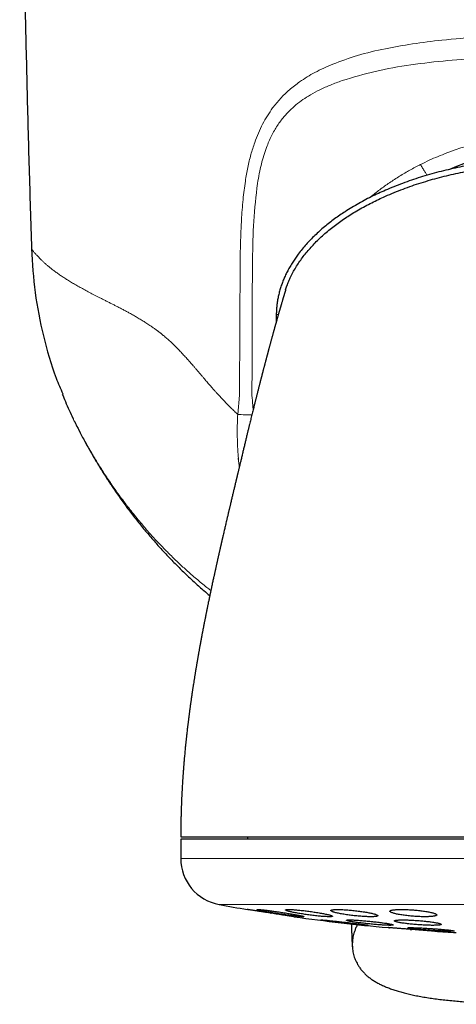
# Model space of a CAD drawing. Header units: millimetres. Extents: x 8 to 727, y 12 to 719.
# Tile 20 of 69: x 383 to 402, y 276 to 318. Entities that reach past the tile are written whole.
import ezdxf

# ---------------------------------------------------------------- set-up
doc = ezdxf.new("R2010")
doc.units = ezdxf.units.MM

msp = doc.modelspace()

# ---------------------------------------------------------------- linework, layer by layer
at = {"color": 252, "linetype": 'Continuous', "lineweight": 0}
for p, q in [((392.268, 301.586), (392.296, 307.38)), ((393.837, 305.022), (393.924, 305.021)), ((392.193, 300.765), (392.268, 301.586)), ((385.174, 300.585), (385.19, 300.552)), ((389.764, 281.83), (421.764, 281.83)), ((391.403, 279.863), (405.764, 279.863))]:
    msp.add_line(p, q, dxfattribs=at)
at = {"color": 7, "linetype": 'Continuous', "lineweight": 30}
for p, q in [((393.837, 305.022), (393.839, 304.723)), ((389.764, 282.656), (389.764, 281.83)), ((421.764, 282.656), (389.764, 282.656)), ((392.614, 282.756), (392.614, 282.656)), ((393.588, 279.5), (393.621, 279.495)), ((395.74, 279.206), (395.74, 279.206)), ((398.874, 279.167), (398.874, 279.167))]:
    msp.add_line(p, q, dxfattribs=at)
for centre, radius, start, end in [((405.895, 300.566), 11.628, 64.1828, 113.6787), ((391.764, 281.83), 2, 180, 259.6013), ((405.764, 358.12), 79.564, 259.60133, 260.47734), ((405.764, 358.12), 79.564, 261.9336, 264.83484), ((405.764, 358.12), 79.564, 266.27849, 266.93802)]:
    msp.add_arc(centre, radius, start, end, dxfattribs=at)
for points, knots in [([(382.895, 339.066), (382.897, 337.9), (382.901, 335.567), (382.921, 332.068), (382.954, 328.569), (382.998, 325.069), (383.055, 321.591), (383.123, 318.134), (383.203, 314.698), (383.293, 311.262), (383.364, 308.972), (383.399, 307.826)], [0, 0, 0, 0, 0.1119894, 0.223983, 0.3359802, 0.4479803, 0.5599826, 0.6699864, 0.779991, 0.8899957, 1, 1, 1, 1]), ([(405.733, 311.718), (405.594, 311.717), (405.316, 311.716), (404.899, 311.703), (404.485, 311.682), (404.073, 311.653), (403.665, 311.616), (403.261, 311.572), (402.861, 311.519), (402.463, 311.459), (402.065, 311.391), (401.665, 311.313), (401.265, 311.226), (400.867, 311.13), (400.47, 311.024), (400.079, 310.91), (399.694, 310.786), (399.317, 310.654), (398.943, 310.512), (398.593, 310.368), (398.265, 310.224), (397.959, 310.08), (397.656, 309.928), (397.356, 309.766), (397.06, 309.594), (396.788, 309.425), (396.542, 309.261), (396.32, 309.103), (396.102, 308.938), (395.89, 308.766), (395.682, 308.585), (395.483, 308.4), (395.293, 308.209), (395.112, 308.014), (394.939, 307.812), (394.786, 307.617), (394.652, 307.431), (394.535, 307.256), (394.424, 307.074), (394.324, 306.893), (394.234, 306.711), (394.154, 306.531), (394.082, 306.349), (394.019, 306.164), (393.965, 305.977), (393.92, 305.787), (393.884, 305.596), (393.858, 305.404), (393.842, 305.212), (393.839, 305.085), (393.837, 305.022)], [0, 0, 0, 0, 0.027703, 0.0553, 0.082811, 0.110259, 0.137663, 0.164555, 0.191443, 0.218343, 0.245275, 0.272748, 0.300293, 0.327941, 0.355686, 0.383452, 0.410665, 0.437829, 0.464962, 0.492081, 0.515101, 0.538152, 0.561255, 0.584434, 0.607715, 0.631118, 0.649552, 0.667995, 0.686424, 0.704866, 0.723348, 0.741896, 0.759679, 0.777449, 0.795165, 0.812867, 0.826794, 0.840767, 0.854817, 0.868985, 0.882009, 0.895098, 0.908135, 0.921134, 0.934147, 0.947234, 0.960405, 0.973623, 0.986814, 1, 1, 1, 1]), ([(394.237, 306.075), (394.254, 306.131), (394.294, 306.256), (394.369, 306.446), (394.462, 306.654), (394.572, 306.868), (394.7, 307.085), (394.839, 307.297), (394.989, 307.503), (395.149, 307.702), (395.317, 307.896), (395.499, 308.09), (395.697, 308.284), (395.909, 308.478), (396.129, 308.663), (396.355, 308.84), (396.588, 309.01), (396.827, 309.173), (397.079, 309.334), (397.344, 309.492), (397.624, 309.647), (397.908, 309.795), (398.196, 309.935), (398.514, 310.08), (398.862, 310.229), (399.242, 310.378), (399.626, 310.517), (400.015, 310.645), (400.405, 310.763), (400.797, 310.871), (401.191, 310.969), (401.588, 311.058), (402.008, 311.142), (402.449, 311.22), (402.913, 311.29), (403.38, 311.35), (403.849, 311.399), (404.319, 311.437), (404.791, 311.463), (405.262, 311.48), (405.576, 311.482), (405.733, 311.483)], [0, 0, 0, 0, 0.013134, 0.029242, 0.045472, 0.064119, 0.082869, 0.101721, 0.120665, 0.139683, 0.15875, 0.177834, 0.199195, 0.220554, 0.241926, 0.263326, 0.284763, 0.306243, 0.327768, 0.351496, 0.375272, 0.399087, 0.422927, 0.446777, 0.477125, 0.507483, 0.537874, 0.568321, 0.598843, 0.628912, 0.659088, 0.689386, 0.719819, 0.754571, 0.789476, 0.824497, 0.859596, 0.894735, 0.929874, 0.964976, 1, 1, 1, 1]), ([(383.399, 307.826), (383.437, 307.203), (383.513, 305.953), (383.885, 304.108), (384.288, 302.662), (384.634, 301.865), (384.731, 301.643)], [0, 0, 0, 0, 0.294267, 0.590141, 0.886016, 1, 1, 1, 1]), ([(394.236, 306.075), (394.235, 306.075), (394.235, 306.073), (394.234, 306.069), (394.232, 306.064), (394.23, 306.058), (394.228, 306.051), (394.225, 306.043), (394.222, 306.033), (394.219, 306.023), (394.216, 306.012), (394.213, 306.002), (394.209, 305.991), (394.207, 305.982), (394.204, 305.973), (394.201, 305.964), (394.198, 305.955), (394.196, 305.948), (394.194, 305.94), (394.191, 305.931), (394.187, 305.919), (394.183, 305.904), (394.177, 305.886), (394.171, 305.867), (394.165, 305.847), (394.16, 305.828), (394.154, 305.809), (394.149, 305.792), (394.143, 305.773), (394.137, 305.752), (394.13, 305.729), (394.123, 305.704), (394.115, 305.678), (394.107, 305.65), (394.096, 305.614), (394.082, 305.569), (394.07, 305.525), (394.06, 305.494), (394.055, 305.477), (394.051, 305.461), (394.047, 305.447), (394.042, 305.432), (394.037, 305.414), (394.031, 305.393), (394.024, 305.371), (394.017, 305.347), (394.01, 305.323), (394.004, 305.3), (393.997, 305.278), (393.991, 305.254), (393.983, 305.23), (393.976, 305.203), (393.968, 305.177), (393.96, 305.15), (393.953, 305.125), (393.946, 305.101), (393.939, 305.076), (393.932, 305.05), (393.923, 305.018), (393.912, 304.98), (393.9, 304.938), (393.889, 304.899), (393.879, 304.865), (393.871, 304.836), (393.862, 304.806), (393.854, 304.776), (393.846, 304.747), (393.838, 304.721), (393.832, 304.697), (393.825, 304.675), (393.819, 304.651), (393.811, 304.625), (393.803, 304.597), (393.795, 304.565), (393.785, 304.532), (393.776, 304.5), (393.768, 304.468), (393.759, 304.438), (393.75, 304.406), (393.741, 304.371), (393.73, 304.333), (393.72, 304.295), (393.709, 304.258), (393.7, 304.223), (393.69, 304.187), (393.68, 304.151), (393.669, 304.113), (393.658, 304.073), (393.647, 304.032), (393.636, 303.991), (393.625, 303.951), (393.614, 303.91), (393.603, 303.868), (393.591, 303.824), (393.578, 303.78), (393.567, 303.737), (393.556, 303.697), (393.545, 303.658), (393.535, 303.618), (393.525, 303.58), (393.516, 303.547), (393.508, 303.517), (393.499, 303.486), (393.491, 303.454), (393.482, 303.423), (393.474, 303.392), (393.468, 303.367), (393.462, 303.348), (393.458, 303.331), (393.453, 303.313), (393.447, 303.292), (393.441, 303.266), (393.433, 303.238), (393.423, 303.201), (393.412, 303.157), (393.399, 303.109), (393.387, 303.065), (393.376, 303.022), (393.365, 302.981), (393.354, 302.94), (393.344, 302.9), (393.334, 302.862), (393.324, 302.824), (393.314, 302.787), (393.304, 302.748), (393.294, 302.709), (393.283, 302.67), (393.274, 302.635), (393.266, 302.602), (393.258, 302.571), (393.249, 302.539), (393.241, 302.508), (393.234, 302.481), (393.228, 302.458), (393.223, 302.436), (393.217, 302.413), (393.21, 302.386), (393.202, 302.356), (393.194, 302.325), (393.186, 302.294), (393.178, 302.263), (393.17, 302.232), (393.161, 302.196), (393.15, 302.154), (393.137, 302.104), (393.124, 302.052), (393.11, 302), (393.097, 301.949), (393.085, 301.9), (393.074, 301.855), (393.063, 301.812), (393.052, 301.771), (393.041, 301.727), (393.029, 301.68), (393.017, 301.631), (393.005, 301.584), (392.993, 301.538), (392.981, 301.489), (392.968, 301.437), (392.955, 301.385), (392.943, 301.339), (392.933, 301.297), (392.923, 301.257), (392.913, 301.219), (392.904, 301.184), (392.896, 301.149), (392.886, 301.109), (392.87, 301.044), (392.849, 300.961), (392.823, 300.857), (392.798, 300.754), (392.772, 300.648), (392.746, 300.545), (392.721, 300.439), (392.698, 300.348), (392.68, 300.271), (392.664, 300.207), (392.648, 300.14), (392.631, 300.072), (392.616, 300.009), (392.601, 299.945), (392.583, 299.871), (392.564, 299.793), (392.544, 299.71), (392.526, 299.636), (392.506, 299.551), (392.486, 299.468), (392.466, 299.384), (392.446, 299.301), (392.427, 299.22), (392.406, 299.134), (392.386, 299.05), (392.366, 298.966), (392.347, 298.887), (392.328, 298.807), (392.311, 298.736), (392.296, 298.674), (392.283, 298.619), (392.27, 298.564), (392.256, 298.507), (392.243, 298.454), (392.231, 298.403), (392.22, 298.359), (392.21, 298.316), (392.199, 298.272), (392.191, 298.235), (392.183, 298.204), (392.178, 298.182), (392.172, 298.158), (392.166, 298.13), (392.159, 298.102), (392.153, 298.077), (392.147, 298.051), (392.14, 298.023), (392.133, 297.993), (392.126, 297.966), (392.12, 297.94), (392.113, 297.912), (392.106, 297.881), (392.095, 297.835), (392.08, 297.775), (392.063, 297.7), (392.045, 297.627), (392.028, 297.554), (392.01, 297.481), (391.993, 297.41), (391.976, 297.335), (391.957, 297.257), (391.938, 297.176), (391.918, 297.092), (391.898, 297.009), (391.88, 296.932), (391.865, 296.869), (391.851, 296.811), (391.838, 296.757), (391.825, 296.698), (391.812, 296.644), (391.798, 296.585), (391.786, 296.534), (391.774, 296.485), (391.764, 296.44), (391.754, 296.399), (391.744, 296.355), (391.734, 296.314), (391.724, 296.269), (391.71, 296.209), (391.692, 296.132), (391.67, 296.038), (391.648, 295.946), (391.627, 295.855), (391.606, 295.762), (391.584, 295.667), (391.567, 295.594), (391.556, 295.547), (391.55, 295.523), (391.544, 295.497), (391.538, 295.468), (391.531, 295.439), (391.525, 295.412), (391.518, 295.384), (391.511, 295.351), (391.503, 295.318), (391.497, 295.289), (391.49, 295.261), (391.484, 295.232), (391.477, 295.201), (391.47, 295.174), (391.464, 295.148), (391.458, 295.119), (391.451, 295.089), (391.443, 295.053), (391.432, 295.007), (391.419, 294.949), (391.405, 294.888), (391.393, 294.831), (391.381, 294.782), (391.371, 294.734), (391.36, 294.686), (391.349, 294.636), (391.337, 294.586), (391.325, 294.531), (391.312, 294.472), (391.298, 294.41), (391.286, 294.353), (391.274, 294.299), (391.261, 294.242), (391.247, 294.178), (391.232, 294.112), (391.218, 294.049), (391.206, 293.994), (391.196, 293.945), (391.186, 293.901), (391.176, 293.855), (391.163, 293.795), (391.147, 293.721), (391.128, 293.635), (391.111, 293.557), (391.097, 293.491), (391.086, 293.437), (391.075, 293.384), (391.062, 293.327), (391.049, 293.264), (391.035, 293.198), (391.021, 293.134), (391.009, 293.074), (390.997, 293.018), (390.986, 292.964), (390.974, 292.908), (390.961, 292.847), (390.947, 292.778), (390.933, 292.71), (390.921, 292.651), (390.911, 292.604), (390.903, 292.562), (390.892, 292.512), (390.88, 292.45), (390.867, 292.385), (390.854, 292.324), (390.844, 292.27), (390.833, 292.219), (390.824, 292.173), (390.816, 292.131), (390.808, 292.09), (390.799, 292.045), (390.789, 291.996), (390.779, 291.944), (390.769, 291.892), (390.758, 291.84), (390.749, 291.791), (390.741, 291.749), (390.733, 291.712), (390.726, 291.672), (390.717, 291.625), (390.706, 291.568), (390.694, 291.506), (390.681, 291.44), (390.669, 291.376), (390.658, 291.317), (390.648, 291.265), (390.64, 291.219), (390.632, 291.178), (390.625, 291.142), (390.618, 291.104), (390.61, 291.058), (390.599, 291.001), (390.587, 290.936), (390.575, 290.871), (390.564, 290.808), (390.553, 290.748), (390.542, 290.686), (390.531, 290.623), (390.52, 290.563), (390.51, 290.506), (390.501, 290.452), (390.491, 290.398), (390.483, 290.348), (390.475, 290.303), (390.467, 290.261), (390.461, 290.222), (390.455, 290.186), (390.449, 290.153), (390.444, 290.122), (390.438, 290.087), (390.431, 290.049), (390.424, 290.005), (390.416, 289.955), (390.407, 289.904), (390.399, 289.857), (390.393, 289.819), (390.387, 289.782), (390.38, 289.741), (390.372, 289.691), (390.363, 289.637), (390.354, 289.582), (390.342, 289.502), (390.325, 289.399), (390.31, 289.299), (390.299, 289.227), (390.291, 289.179), (390.283, 289.128), (390.275, 289.071), (390.265, 289.009), (390.256, 288.945), (390.247, 288.885), (390.239, 288.832), (390.233, 288.789), (390.228, 288.756), (390.224, 288.731), (390.221, 288.709), (390.218, 288.687), (390.214, 288.66), (390.208, 288.619), (390.201, 288.566), (390.192, 288.507), (390.185, 288.453), (390.179, 288.41), (390.174, 288.376), (390.17, 288.348), (390.166, 288.32), (390.161, 288.282), (390.154, 288.233), (390.147, 288.176), (390.139, 288.116), (390.131, 288.059), (390.124, 288.006), (390.118, 287.958), (390.113, 287.916), (390.108, 287.884), (390.105, 287.856), (390.101, 287.826), (390.096, 287.788), (390.09, 287.741), (390.084, 287.688), (390.077, 287.632), (390.07, 287.576), (390.061, 287.5), (390.05, 287.408), (390.038, 287.303), (390.027, 287.21), (390.018, 287.128), (390.01, 287.056), (390.003, 286.993), (389.997, 286.937), (389.991, 286.884), (389.985, 286.827), (389.979, 286.765), (389.971, 286.695), (389.963, 286.612), (389.953, 286.515), (389.943, 286.403), (389.931, 286.279), (389.921, 286.171), (389.913, 286.08), (389.907, 286.012), (389.901, 285.94), (389.895, 285.868), (389.889, 285.799), (389.885, 285.737), (389.881, 285.688), (389.878, 285.651), (389.876, 285.624), (389.874, 285.603), (389.873, 285.583), (389.871, 285.56), (389.869, 285.531), (389.866, 285.49), (389.862, 285.441), (389.858, 285.389), (389.855, 285.346), (389.853, 285.31), (389.851, 285.274), (389.848, 285.23), (389.844, 285.175), (389.84, 285.109), (389.835, 285.031), (389.829, 284.943), (389.824, 284.843), (389.818, 284.732), (389.811, 284.609), (389.805, 284.476), (389.798, 284.336), (389.792, 284.191), (389.787, 284.042), (389.781, 283.884), (389.777, 283.717), (389.772, 283.541), (389.769, 283.357), (389.766, 283.165), (389.764, 282.964), (389.764, 282.827), (389.764, 282.756)], [0, 0, 0, 0, 0.006425, 0.012572, 0.018444, 0.024043, 0.029371, 0.034429, 0.040047, 0.045295, 0.050176, 0.054693, 0.058419, 0.061857, 0.065009, 0.067875, 0.070456, 0.072755, 0.07477, 0.076513, 0.080086, 0.08396, 0.088134, 0.092604, 0.097006, 0.101036, 0.104694, 0.107889, 0.111376, 0.115155, 0.119223, 0.123554, 0.127951, 0.132372, 0.136818, 0.144706, 0.152699, 0.155172, 0.157448, 0.159522, 0.161395, 0.163172, 0.165456, 0.168049, 0.17095, 0.173894, 0.176779, 0.179458, 0.181939, 0.18461, 0.187415, 0.190354, 0.193367, 0.196222, 0.198896, 0.201391, 0.203811, 0.206476, 0.209404, 0.213536, 0.217704, 0.221886, 0.224569, 0.227272, 0.229995, 0.232739, 0.235347, 0.237701, 0.23969, 0.241569, 0.243607, 0.245816, 0.248147, 0.250849, 0.253655, 0.256368, 0.258867, 0.261209, 0.263724, 0.266465, 0.269376, 0.272496, 0.27528, 0.277845, 0.280436, 0.283144, 0.285858, 0.288815, 0.29169, 0.29465, 0.297492, 0.300219, 0.30304, 0.30608, 0.309186, 0.312006, 0.314557, 0.317106, 0.319718, 0.322391, 0.324226, 0.326102, 0.328036, 0.330028, 0.332074, 0.333978, 0.335644, 0.336685, 0.337613, 0.338666, 0.339962, 0.341499, 0.343272, 0.34507, 0.348149, 0.350955, 0.353502, 0.355958, 0.358305, 0.360601, 0.362854, 0.365123, 0.367056, 0.369136, 0.371359, 0.373517, 0.375548, 0.377618, 0.379162, 0.380825, 0.382609, 0.384315, 0.385779, 0.386999, 0.388019, 0.3892, 0.390609, 0.392209, 0.393822, 0.395426, 0.39702, 0.398597, 0.400148, 0.402533, 0.405006, 0.407672, 0.410289, 0.412812, 0.415182, 0.417382, 0.419411, 0.42138, 0.423401, 0.42563, 0.428119, 0.430423, 0.432306, 0.434542, 0.437183, 0.439551, 0.441695, 0.443493, 0.445392, 0.447136, 0.448654, 0.45007, 0.451853, 0.454001, 0.458765, 0.462819, 0.467576, 0.472088, 0.47649, 0.480625, 0.485353, 0.487814, 0.490218, 0.493232, 0.496003, 0.498413, 0.500828, 0.503741, 0.507235, 0.510117, 0.513129, 0.515758, 0.518568, 0.521554, 0.524239, 0.526901, 0.529658, 0.532775, 0.535282, 0.537957, 0.540599, 0.54315, 0.544861, 0.546711, 0.548513, 0.550187, 0.552331, 0.553627, 0.555158, 0.556597, 0.557763, 0.559361, 0.560193, 0.560745, 0.561461, 0.562473, 0.563426, 0.564171, 0.564907, 0.565833, 0.566881, 0.567731, 0.568457, 0.569363, 0.570431, 0.571377, 0.573784, 0.5761, 0.578441, 0.580674, 0.583022, 0.585239, 0.587413, 0.589997, 0.592512, 0.594999, 0.597783, 0.600223, 0.602088, 0.603646, 0.605575, 0.607082, 0.60904, 0.61054, 0.612485, 0.613694, 0.615052, 0.61656, 0.617494, 0.618997, 0.620356, 0.621567, 0.624405, 0.627354, 0.630113, 0.632734, 0.635532, 0.638482, 0.641269, 0.64207, 0.642717, 0.643466, 0.644389, 0.645287, 0.64601, 0.646802, 0.647831, 0.648908, 0.649743, 0.650463, 0.651378, 0.65236, 0.653156, 0.653838, 0.654689, 0.655685, 0.656512, 0.65787, 0.65978, 0.661645, 0.663293, 0.66477, 0.666013, 0.667468, 0.668995, 0.670454, 0.671886, 0.673794, 0.675632, 0.677303, 0.678808, 0.680374, 0.68231, 0.684391, 0.686154, 0.687811, 0.689163, 0.690376, 0.691699, 0.693137, 0.695612, 0.698135, 0.700602, 0.702339, 0.703814, 0.705279, 0.706888, 0.708764, 0.710756, 0.712567, 0.714253, 0.715895, 0.717413, 0.718896, 0.720668, 0.722671, 0.724853, 0.726458, 0.727743, 0.728851, 0.730047, 0.732043, 0.734129, 0.735631, 0.737223, 0.738684, 0.739971, 0.741144, 0.742267, 0.743508, 0.744971, 0.746404, 0.747894, 0.749437, 0.750842, 0.75199, 0.752994, 0.754036, 0.755372, 0.756972, 0.758809, 0.760682, 0.762517, 0.764205, 0.765655, 0.766961, 0.768108, 0.769097, 0.76998, 0.771316, 0.772935, 0.774837, 0.776753, 0.778441, 0.780093, 0.781843, 0.783615, 0.785417, 0.786831, 0.788438, 0.789972, 0.791364, 0.792615, 0.793729, 0.794884, 0.795875, 0.796707, 0.797636, 0.798546, 0.799603, 0.800826, 0.802214, 0.803751, 0.805101, 0.806128, 0.806945, 0.808159, 0.809608, 0.811131, 0.812656, 0.814184, 0.817818, 0.821195, 0.822501, 0.823831, 0.825191, 0.82673, 0.828574, 0.830382, 0.832027, 0.833512, 0.834825, 0.835586, 0.836267, 0.83687, 0.837416, 0.838133, 0.839079, 0.840832, 0.842492, 0.843986, 0.845287, 0.846124, 0.846799, 0.847539, 0.8485, 0.849908, 0.851596, 0.853268, 0.854836, 0.856301, 0.857662, 0.85883, 0.859738, 0.860341, 0.861152, 0.862201, 0.86349, 0.865017, 0.866608, 0.868138, 0.869605, 0.87285, 0.875744, 0.878287, 0.880512, 0.882487, 0.884214, 0.885692, 0.887112, 0.888637, 0.890349, 0.892267, 0.894391, 0.897161, 0.900237, 0.903627, 0.907331, 0.909151, 0.911039, 0.912995, 0.915018, 0.916985, 0.918675, 0.920084, 0.920994, 0.921729, 0.922291, 0.922711, 0.923332, 0.924196, 0.925099, 0.926746, 0.928199, 0.929364, 0.930243, 0.93114, 0.932345, 0.933858, 0.935668, 0.937785, 0.940207, 0.942936, 0.945973, 0.949317, 0.952971, 0.956935, 0.960751, 0.964818, 0.969138, 0.97371, 0.978538, 0.983528, 0.988767, 0.994257, 1, 1, 1, 1]), ([(384.71, 301.634), (384.754, 301.527), (384.848, 301.296), (385.003, 300.946), (385.118, 300.704), (385.175, 300.583)], [0, 0, 0, 0, 0.301402, 0.650897, 1, 1, 1, 1]), ([(385.123, 300.691), (385.126, 300.685), (385.134, 300.668), (385.146, 300.643), (385.159, 300.617), (385.17, 300.593), (385.178, 300.576), (385.183, 300.566), (385.184, 300.564)], [0, 0, 0, 0, 0.1348655, 0.3825342, 0.5885077, 0.7545575, 0.9427814, 1, 1, 1, 1]), ([(385.242, 300.448), (385.284, 300.361), (385.403, 300.119), (385.608, 299.728), (385.855, 299.276), (386.112, 298.832), (386.377, 298.396), (386.65, 297.968), (386.941, 297.533), (387.25, 297.093), (387.579, 296.648), (387.917, 296.212), (388.265, 295.785), (388.613, 295.38), (388.958, 294.995), (389.3, 294.631), (389.65, 294.273), (390.008, 293.924), (390.375, 293.582), (390.706, 293.286), (390.917, 293.107), (391.001, 293.036)], [0, 0, 0, 0, 0.030731, 0.085587, 0.140117, 0.194356, 0.248333, 0.302078, 0.355619, 0.41431, 0.472822, 0.531189, 0.589446, 0.647629, 0.700487, 0.753337, 0.806207, 0.859123, 0.912111, 0.965199, 1, 1, 1, 1]), ([(392.226, 298.837), (392.225, 298.849), (392.223, 298.873), (392.221, 298.898), (392.22, 298.91)], [0, 0, 0, 0, 0.500054, 1, 1, 1, 1]), ([(389.765, 282.756), (389.765, 282.756), (389.764, 282.756), (389.777, 282.756), (389.803, 282.756), (389.844, 282.756), (389.897, 282.756), (389.964, 282.756), (390.044, 282.756), (390.137, 282.756), (390.244, 282.756), (390.363, 282.756), (390.453, 282.756), (390.499, 282.756)], [0, 0, 0, 0, 0.046646, 0.141976, 0.23754, 0.333141, 0.428498, 0.52369, 0.618798, 0.713903, 0.809085, 0.904424, 1, 1, 1, 1]), ([(390.499, 282.756), (390.548, 282.756), (390.647, 282.756), (390.812, 282.756), (390.989, 282.756), (391.18, 282.756), (391.385, 282.756), (391.598, 282.756), (391.819, 282.756), (392.046, 282.756), (392.285, 282.756), (392.534, 282.756), (392.8, 282.756), (393.081, 282.756), (393.38, 282.756), (393.689, 282.756), (394.01, 282.756), (394.341, 282.756), (394.676, 282.756), (395.014, 282.756), (395.354, 282.756), (395.701, 282.756), (396.057, 282.756), (396.429, 282.756), (396.816, 282.756), (397.218, 282.756), (397.627, 282.756), (398.044, 282.756), (398.468, 282.756), (398.891, 282.756), (399.311, 282.756), (399.728, 282.756), (400.149, 282.756), (400.576, 282.756), (401.015, 282.756), (401.467, 282.756), (401.932, 282.756), (402.399, 282.756), (402.87, 282.756), (403.344, 282.756), (403.811, 282.756), (404.27, 282.756), (404.721, 282.756), (405.173, 282.756), (405.626, 282.756), (405.928, 282.756), (406.079, 282.756)], [0, 0, 0, 0, 0.023363, 0.046689, 0.069999, 0.093313, 0.116654, 0.140027, 0.162034, 0.184017, 0.205994, 0.227982, 0.25, 0.273367, 0.296695, 0.320005, 0.343318, 0.366655, 0.390027, 0.412034, 0.434017, 0.455994, 0.477982, 0.5, 0.523367, 0.546695, 0.570005, 0.593318, 0.616655, 0.640027, 0.662034, 0.684017, 0.705994, 0.727982, 0.75, 0.773367, 0.796695, 0.820005, 0.843318, 0.866655, 0.890024, 0.912028, 0.93401, 0.955988, 0.977978, 1, 1, 1, 1]), ([(393.6, 279.498), (393.572, 279.502), (393.516, 279.511), (393.432, 279.524), (393.348, 279.537), (393.266, 279.55), (393.188, 279.562), (393.112, 279.574), (393.039, 279.585), (392.97, 279.596), (392.906, 279.605), (392.847, 279.615), (392.794, 279.623), (392.746, 279.63), (392.705, 279.637), (392.67, 279.642), (392.642, 279.646), (392.621, 279.65), (392.607, 279.652), (392.6, 279.653), (392.601, 279.653), (392.601, 279.653)], [0, 0, 0, 0, 0.0537171, 0.1074341, 0.1627056, 0.217977, 0.2716966, 0.325416, 0.3807128, 0.4360092, 0.4894275, 0.5428453, 0.5978508, 0.6528558, 0.7056696, 0.7584831, 0.8128639, 0.8672445, 0.9195088, 0.971773, 1, 1, 1, 1]), ([(394.014, 279.538), (393.977, 279.544), (393.902, 279.555), (393.79, 279.571), (393.681, 279.586), (393.577, 279.6), (393.477, 279.612), (393.385, 279.623), (393.301, 279.633), (393.226, 279.641), (393.162, 279.647), (393.108, 279.651), (393.066, 279.653), (393.036, 279.653), (393.018, 279.651), (393.013, 279.648), (393.019, 279.642), (393.038, 279.635), (393.07, 279.626), (393.112, 279.616), (393.166, 279.604), (393.231, 279.59), (393.305, 279.576), (393.389, 279.56), (393.48, 279.544), (393.579, 279.527), (393.683, 279.51), (393.792, 279.492), (393.904, 279.475), (394.018, 279.457), (394.132, 279.441), (394.244, 279.425), (394.354, 279.41), (394.459, 279.396), (394.558, 279.383), (394.649, 279.372), (394.733, 279.363), (394.807, 279.355), (394.871, 279.349), (394.924, 279.345), (394.965, 279.343), (394.995, 279.343), (395.012, 279.345), (395.017, 279.349), (395.009, 279.355), (394.989, 279.362), (394.957, 279.371), (394.914, 279.382), (394.859, 279.394), (394.794, 279.407), (394.719, 279.421), (394.635, 279.437), (394.543, 279.453), (394.443, 279.47), (394.339, 279.488), (394.231, 279.505), (394.123, 279.522), (394.051, 279.533), (394.014, 279.538)], [0, 0, 0, 0, 0.018035, 0.036127, 0.054162, 0.072204, 0.090304, 0.108345, 0.126243, 0.144199, 0.162096, 0.179792, 0.197546, 0.215243, 0.232821, 0.250456, 0.268034, 0.285626, 0.303273, 0.320866, 0.338595, 0.356379, 0.374109, 0.392041, 0.410029, 0.427961, 0.446075, 0.464245, 0.482359, 0.500553, 0.518805, 0.536999, 0.555134, 0.573328, 0.591462, 0.609424, 0.627445, 0.645407, 0.663161, 0.680972, 0.698726, 0.716329, 0.733989, 0.751593, 0.769167, 0.786797, 0.804372, 0.822048, 0.83978, 0.857457, 0.875322, 0.893243, 0.91111, 0.929172, 0.947292, 0.965355, 0.982678, 1, 1, 1, 1]), ([(395.23, 279.575), (395.192, 279.58), (395.117, 279.59), (395.007, 279.604), (394.898, 279.616), (394.794, 279.626), (394.695, 279.635), (394.603, 279.643), (394.52, 279.648), (394.445, 279.652), (394.38, 279.653), (394.326, 279.653), (394.284, 279.651), (394.253, 279.646), (394.234, 279.64), (394.228, 279.633), (394.233, 279.623), (394.252, 279.612), (394.282, 279.6), (394.324, 279.586), (394.377, 279.572), (394.442, 279.556), (394.516, 279.539), (394.6, 279.522), (394.692, 279.505), (394.791, 279.487), (394.895, 279.47), (395.005, 279.453), (395.117, 279.436), (395.231, 279.42), (395.345, 279.406), (395.457, 279.392), (395.567, 279.38), (395.671, 279.369), (395.77, 279.36), (395.862, 279.353), (395.945, 279.348), (396.019, 279.345), (396.083, 279.343), (396.136, 279.344), (396.178, 279.346), (396.208, 279.35), (396.226, 279.356), (396.232, 279.364), (396.225, 279.374), (396.206, 279.385), (396.175, 279.397), (396.132, 279.411), (396.078, 279.426), (396.013, 279.441), (395.938, 279.458), (395.854, 279.475), (395.762, 279.493), (395.662, 279.51), (395.557, 279.528), (395.449, 279.544), (395.339, 279.561), (395.266, 279.57), (395.23, 279.575)], [0, 0, 0, 0, 0.017883, 0.035822, 0.053704, 0.071595, 0.089543, 0.107432, 0.125172, 0.14297, 0.16071, 0.178305, 0.195957, 0.213553, 0.231129, 0.248761, 0.266337, 0.284024, 0.301767, 0.319455, 0.337337, 0.355274, 0.373157, 0.391233, 0.409367, 0.427443, 0.445631, 0.463875, 0.482062, 0.500224, 0.518444, 0.536605, 0.554616, 0.572685, 0.590694, 0.608496, 0.626356, 0.644158, 0.661788, 0.679475, 0.697105, 0.714673, 0.732298, 0.749867, 0.767509, 0.785205, 0.802847, 0.820663, 0.838535, 0.856352, 0.874371, 0.892448, 0.910468, 0.928632, 0.946855, 0.965019, 0.98251, 1, 1, 1, 1]), ([(397.163, 279.608), (397.126, 279.611), (397.051, 279.619), (396.941, 279.629), (396.833, 279.638), (396.729, 279.644), (396.631, 279.649), (396.539, 279.652), (396.456, 279.653), (396.381, 279.652), (396.316, 279.649), (396.262, 279.645), (396.219, 279.638), (396.187, 279.63), (396.168, 279.62), (396.161, 279.609), (396.166, 279.596), (396.183, 279.582), (396.213, 279.567), (396.255, 279.551), (396.308, 279.534), (396.373, 279.517), (396.447, 279.5), (396.531, 279.482), (396.623, 279.465), (396.723, 279.448), (396.828, 279.431), (396.938, 279.416), (397.05, 279.402), (397.164, 279.388), (397.277, 279.377), (397.389, 279.367), (397.498, 279.358), (397.602, 279.352), (397.7, 279.347), (397.792, 279.344), (397.875, 279.343), (397.949, 279.344), (398.013, 279.347), (398.066, 279.352), (398.109, 279.359), (398.14, 279.367), (398.158, 279.377), (398.165, 279.388), (398.159, 279.401), (398.14, 279.415), (398.11, 279.43), (398.067, 279.446), (398.013, 279.463), (397.948, 279.48), (397.873, 279.498), (397.788, 279.515), (397.696, 279.533), (397.596, 279.55), (397.49, 279.566), (397.382, 279.581), (397.272, 279.595), (397.199, 279.603), (397.163, 279.608)], [0, 0, 0, 0, 0.0177304, 0.0355165, 0.0532459, 0.0709824, 0.0887758, 0.1065117, 0.1241314, 0.1418077, 0.1594275, 0.1769955, 0.1946193, 0.212188, 0.229839, 0.2475456, 0.2651977, 0.2830301, 0.3009184, 0.3187517, 0.3367871, 0.3548793, 0.3729151, 0.3910873, 0.4093173, 0.4274892, 0.4456698, 0.4639087, 0.4820884, 0.500143, 0.518256, 0.5363096, 0.5541608, 0.5720699, 0.5899204, 0.6075831, 0.6253027, 0.6429653, 0.6605363, 0.6781633, 0.6957348, 0.7133478, 0.7310163, 0.7486302, 0.7663992, 0.7842241, 0.801994, 0.8199678, 0.8379981, 0.8559724, 0.8741125, 0.89231, 0.91045, 0.9286437, 0.9468955, 0.9650884, 0.9825443, 1, 1, 1, 1]), ([(399.682, 279.632), (399.645, 279.635), (399.571, 279.64), (399.461, 279.646), (399.353, 279.65), (399.25, 279.653), (399.152, 279.653), (399.061, 279.652), (398.978, 279.648), (398.903, 279.643), (398.838, 279.636), (398.783, 279.627), (398.74, 279.617), (398.708, 279.605), (398.688, 279.592), (398.68, 279.577), (398.685, 279.562), (398.702, 279.546), (398.732, 279.529), (398.774, 279.512), (398.828, 279.494), (398.892, 279.476), (398.967, 279.459), (399.052, 279.442), (399.144, 279.426), (399.244, 279.411), (399.349, 279.397), (399.459, 279.385), (399.571, 279.373), (399.684, 279.364), (399.797, 279.356), (399.908, 279.35), (400.016, 279.346), (400.12, 279.344), (400.218, 279.343), (400.308, 279.345), (400.391, 279.349), (400.465, 279.354), (400.53, 279.361), (400.584, 279.37), (400.627, 279.38), (400.658, 279.392), (400.677, 279.405), (400.684, 279.42), (400.678, 279.435), (400.66, 279.452), (400.63, 279.468), (400.587, 279.486), (400.532, 279.503), (400.467, 279.521), (400.391, 279.538), (400.306, 279.555), (400.213, 279.571), (400.113, 279.586), (400.007, 279.6), (399.899, 279.612), (399.79, 279.623), (399.718, 279.629), (399.682, 279.632)], [0, 0, 0, 0, 0.017619, 0.035293, 0.052911, 0.070533, 0.088211, 0.105833, 0.1234, 0.141024, 0.158592, 0.176214, 0.193891, 0.211513, 0.229299, 0.247141, 0.264928, 0.28292, 0.300969, 0.318961, 0.337112, 0.355321, 0.373472, 0.391663, 0.409913, 0.428103, 0.446196, 0.464347, 0.482439, 0.500339, 0.518296, 0.536195, 0.553895, 0.571651, 0.58935, 0.606931, 0.624568, 0.642148, 0.65974, 0.677388, 0.694981, 0.712707, 0.730489, 0.748216, 0.766144, 0.784128, 0.802056, 0.820166, 0.838333, 0.856443, 0.874637, 0.892889, 0.911082, 0.92922, 0.947417, 0.965554, 0.982777, 1, 1, 1, 1]), ([(394.599, 279.344), (394.6, 279.344), (394.601, 279.343), (394.595, 279.344), (394.584, 279.346), (394.565, 279.349), (394.539, 279.353), (394.507, 279.358), (394.469, 279.364), (394.424, 279.371), (394.374, 279.378), (394.319, 279.387), (394.258, 279.396), (394.193, 279.406), (394.123, 279.417), (394.05, 279.429), (393.973, 279.44), (393.894, 279.453), (393.805, 279.466), (393.706, 279.482), (393.636, 279.493), (393.6, 279.498)], [0, 0, 0, 0, 0.013432, 0.065486, 0.11754, 0.171106, 0.224672, 0.276747, 0.328821, 0.382387, 0.435953, 0.488413, 0.540874, 0.594825, 0.648776, 0.701825, 0.754874, 0.809433, 0.863993, 0.931621, 1, 1, 1, 1]), ([(396.739, 279.112), (396.702, 279.117), (396.626, 279.125), (396.515, 279.137), (396.406, 279.149), (396.302, 279.16), (396.203, 279.171), (396.111, 279.18), (396.027, 279.188), (395.952, 279.195), (395.887, 279.2), (395.834, 279.204), (395.791, 279.207), (395.761, 279.208), (395.743, 279.208), (395.737, 279.207), (395.744, 279.204), (395.764, 279.199), (395.795, 279.193), (395.838, 279.186), (395.893, 279.178), (395.958, 279.169), (396.033, 279.159), (396.117, 279.148), (396.209, 279.136), (396.307, 279.123), (396.412, 279.111), (396.52, 279.098), (396.632, 279.084), (396.745, 279.071), (396.858, 279.059), (396.97, 279.046), (397.078, 279.035), (397.183, 279.023), (397.282, 279.013), (397.373, 279.004), (397.457, 278.996), (397.531, 278.989), (397.595, 278.984), (397.648, 278.98), (397.69, 278.977), (397.719, 278.976), (397.736, 278.976), (397.741, 278.978), (397.733, 278.981), (397.713, 278.986), (397.681, 278.992), (397.637, 278.999), (397.582, 279.007), (397.516, 279.016), (397.44, 279.027), (397.356, 279.038), (397.264, 279.05), (397.165, 279.062), (397.06, 279.075), (396.953, 279.087), (396.846, 279.1), (396.775, 279.108), (396.739, 279.112)], [0, 0, 0, 0, 0.017991, 0.036039, 0.054029, 0.072023, 0.090075, 0.108069, 0.125989, 0.143967, 0.161886, 0.179689, 0.197549, 0.215351, 0.233071, 0.250847, 0.268567, 0.286274, 0.304037, 0.321744, 0.339513, 0.357338, 0.375107, 0.392986, 0.410921, 0.428801, 0.44679, 0.464836, 0.482826, 0.500878, 0.518987, 0.537039, 0.555078, 0.573175, 0.591213, 0.609168, 0.62718, 0.645135, 0.662972, 0.680867, 0.698705, 0.716444, 0.734241, 0.75198, 0.769683, 0.787443, 0.805146, 0.822889, 0.840688, 0.858431, 0.876273, 0.894171, 0.912013, 0.92997, 0.947984, 0.965942, 0.982971, 1, 1, 1, 1]), ([(397.828, 279.15), (397.79, 279.154), (397.715, 279.161), (397.604, 279.171), (397.496, 279.18), (397.392, 279.188), (397.293, 279.195), (397.201, 279.201), (397.118, 279.205), (397.043, 279.207), (396.978, 279.208), (396.924, 279.208), (396.881, 279.206), (396.85, 279.203), (396.832, 279.199), (396.826, 279.193), (396.832, 279.186), (396.851, 279.178), (396.881, 279.168), (396.924, 279.158), (396.978, 279.147), (397.043, 279.135), (397.118, 279.122), (397.202, 279.11), (397.294, 279.097), (397.393, 279.084), (397.498, 279.071), (397.607, 279.058), (397.718, 279.045), (397.832, 279.034), (397.945, 279.023), (398.057, 279.013), (398.165, 279.004), (398.27, 278.996), (398.368, 278.989), (398.459, 278.984), (398.543, 278.98), (398.617, 278.977), (398.681, 278.976), (398.734, 278.977), (398.776, 278.978), (398.806, 278.982), (398.824, 278.986), (398.83, 278.992), (398.823, 278.999), (398.803, 279.008), (398.772, 279.017), (398.728, 279.027), (398.673, 279.038), (398.608, 279.05), (398.532, 279.063), (398.448, 279.076), (398.355, 279.089), (398.256, 279.102), (398.151, 279.115), (398.044, 279.127), (397.935, 279.139), (397.864, 279.147), (397.828, 279.15)], [0, 0, 0, 0, 0.017881, 0.035818, 0.053698, 0.071583, 0.089525, 0.107409, 0.125209, 0.143067, 0.160866, 0.178585, 0.19636, 0.214079, 0.231786, 0.24955, 0.267258, 0.285029, 0.302856, 0.320627, 0.338509, 0.356447, 0.374329, 0.39232, 0.410369, 0.42836, 0.446413, 0.464523, 0.482575, 0.500613, 0.518708, 0.536745, 0.554698, 0.572708, 0.59066, 0.608495, 0.626387, 0.644222, 0.66196, 0.679755, 0.697493, 0.715196, 0.732955, 0.750659, 0.768403, 0.786204, 0.803949, 0.821793, 0.839694, 0.857539, 0.875498, 0.893515, 0.911475, 0.929515, 0.947613, 0.965654, 0.982827, 1, 1, 1, 1]), ([(397.041, 279.037), (397.042, 279.025), (397.042, 278.986), (397.044, 278.926), (397.046, 278.856), (397.048, 278.789), (397.05, 278.724), (397.051, 278.67), (397.053, 278.626), (397.054, 278.592), (397.055, 278.56), (397.056, 278.53), (397.057, 278.502), (397.058, 278.475), (397.059, 278.452), (397.06, 278.432), (397.06, 278.415), (397.061, 278.399), (397.062, 278.382), (397.063, 278.365), (397.063, 278.345), (397.064, 278.324), (397.065, 278.3), (397.067, 278.272), (397.068, 278.242), (397.07, 278.212), (397.072, 278.184), (397.073, 278.157), (397.075, 278.132), (397.076, 278.111), (397.077, 278.093), (397.079, 278.079), (397.079, 278.067), (397.08, 278.058), (397.081, 278.052), (397.081, 278.047), (397.081, 278.043), (397.082, 278.037), (397.082, 278.031), (397.083, 278.025), (397.084, 278.018), (397.084, 278.01), (397.085, 278.002), (397.086, 277.993), (397.087, 277.984), (397.088, 277.975), (397.089, 277.969), (397.089, 277.967)], [0, 0, 0, 0, 0.015692, 0.0469, 0.079859, 0.111673, 0.145002, 0.17986, 0.201121, 0.222275, 0.242219, 0.260922, 0.28155, 0.300384, 0.317408, 0.332612, 0.345985, 0.357521, 0.370671, 0.385647, 0.402487, 0.421194, 0.441767, 0.471093, 0.502653, 0.536424, 0.570696, 0.605915, 0.640596, 0.674702, 0.700634, 0.724525, 0.746317, 0.766026, 0.775105, 0.783771, 0.79346, 0.804631, 0.817271, 0.831361, 0.846882, 0.863807, 0.887032, 0.91236, 0.939704, 0.968959, 1, 1, 1, 1]), ([(397.303, 279.009), (397.285, 278.977), (397.245, 278.901), (397.193, 278.778), (397.149, 278.649), (397.118, 278.527), (397.097, 278.413), (397.083, 278.298), (397.077, 278.184), (397.079, 278.069), (397.089, 277.956), (397.106, 277.844), (397.131, 277.732), (397.164, 277.623), (397.204, 277.515), (397.252, 277.41), (397.31, 277.299), (397.382, 277.186), (397.469, 277.07), (397.566, 276.959), (397.673, 276.854), (397.791, 276.754), (397.919, 276.661), (398.057, 276.573), (398.206, 276.491), (398.364, 276.414), (398.531, 276.341), (398.709, 276.273), (398.896, 276.209), (399.093, 276.148), (399.3, 276.092), (399.52, 276.038), (399.754, 275.988), (400.002, 275.94), (400.261, 275.896), (400.531, 275.856), (400.813, 275.82), (401.099, 275.787), (401.391, 275.758), (401.687, 275.732), (401.993, 275.709), (402.309, 275.689), (402.649, 275.67), (403.013, 275.653), (403.403, 275.638), (403.806, 275.626), (404.221, 275.617), (404.542, 275.611), (404.724, 275.61), (404.763, 275.609)], [0, 0, 0, 0, 0.011471, 0.026566, 0.041383, 0.053552, 0.065586, 0.077512, 0.089354, 0.101139, 0.112891, 0.124634, 0.136394, 0.148194, 0.16006, 0.172015, 0.184085, 0.198753, 0.213664, 0.228864, 0.244396, 0.260306, 0.27666, 0.293542, 0.311032, 0.329191, 0.348072, 0.367717, 0.388163, 0.409445, 0.431593, 0.454635, 0.479705, 0.505803, 0.532953, 0.561176, 0.590489, 0.620909, 0.65062, 0.68134, 0.713082, 0.745855, 0.779669, 0.818648, 0.858946, 0.900576, 0.943546, 0.987868, 1, 1, 1, 1]), ([(399.6, 278.802), (399.572, 278.804), (399.517, 278.808), (399.433, 278.815), (399.35, 278.821), (399.269, 278.828), (399.19, 278.834), (399.115, 278.84), (399.042, 278.845), (398.974, 278.85), (398.91, 278.855), (398.852, 278.86), (398.798, 278.864), (398.75, 278.868), (398.709, 278.871), (398.674, 278.874), (398.645, 278.876), (398.623, 278.878), (398.608, 278.879), (398.601, 278.88), (398.601, 278.879), (398.601, 278.879)], [0, 0, 0, 0, 0.053125, 0.10625, 0.160917, 0.215583, 0.268709, 0.321834, 0.376507, 0.43118, 0.484232, 0.537283, 0.591884, 0.646485, 0.699384, 0.752284, 0.806728, 0.861172, 0.913931, 0.96669, 1, 1, 1, 1]), ([(398.63, 278.877), (398.633, 278.877), (398.636, 278.877), (398.642, 278.876), (398.642, 278.876)], [0, 0, 0, 0, 0.859111, 1, 1, 1, 1]), ([(398.655, 278.875), (398.659, 278.875), (398.664, 278.875), (398.67, 278.874), (398.671, 278.874)], [0, 0, 0, 0, 0.812578, 1, 1, 1, 1]), ([(399.873, 279.181), (399.836, 279.184), (399.762, 279.189), (399.651, 279.196), (399.543, 279.201), (399.439, 279.205), (399.341, 279.207), (399.249, 279.208), (399.166, 279.208), (399.091, 279.206), (399.026, 279.203), (398.972, 279.198), (398.929, 279.192), (398.897, 279.185), (398.878, 279.177), (398.871, 279.167), (398.877, 279.157), (398.895, 279.146), (398.926, 279.134), (398.968, 279.121), (399.023, 279.109), (399.088, 279.096), (399.163, 279.082), (399.247, 279.069), (399.339, 279.057), (399.438, 279.044), (399.543, 279.033), (399.652, 279.022), (399.764, 279.012), (399.877, 279.003), (399.99, 278.995), (400.102, 278.989), (400.21, 278.983), (400.314, 278.98), (400.412, 278.977), (400.503, 278.976), (400.586, 278.977), (400.66, 278.979), (400.724, 278.982), (400.778, 278.987), (400.821, 278.993), (400.851, 279), (400.869, 279.008), (400.876, 279.018), (400.869, 279.028), (400.85, 279.039), (400.819, 279.051), (400.775, 279.064), (400.72, 279.077), (400.655, 279.09), (400.579, 279.103), (400.494, 279.116), (400.402, 279.129), (400.302, 279.141), (400.197, 279.152), (400.089, 279.163), (399.981, 279.173), (399.909, 279.178), (399.873, 279.181)], [0, 0, 0, 0, 0.01777, 0.0355963, 0.0533658, 0.0711387, 0.0889686, 0.1067413, 0.1244585, 0.1422323, 0.1599496, 0.1776579, 0.1954224, 0.2131311, 0.2309046, 0.2487343, 0.2665084, 0.284393, 0.3023343, 0.3202194, 0.3382133, 0.3562643, 0.3742583, 0.3923116, 0.4104225, 0.4284756, 0.4465117, 0.4646056, 0.4826412, 0.5005905, 0.5185975, 0.5365463, 0.5543782, 0.5722674, 0.590099, 0.6078351, 0.6256279, 0.643364, 0.6610672, 0.6788267, 0.6965303, 0.714277, 0.7320799, 0.7498271, 0.7676745, 0.7855784, 0.8034263, 0.8213888, 0.8394082, 0.8573709, 0.8754129, 0.8935123, 0.9115541, 0.9296044, 0.9477125, 0.9657622, 0.9828812, 1, 1, 1, 1]), ([(400.426, 278.841), (400.388, 278.843), (400.313, 278.848), (400.202, 278.855), (400.094, 278.861), (399.99, 278.866), (399.892, 278.871), (399.8, 278.874), (399.716, 278.877), (399.641, 278.879), (399.576, 278.88), (399.522, 278.879), (399.479, 278.878), (399.448, 278.876), (399.43, 278.873), (399.424, 278.869), (399.43, 278.864), (399.449, 278.859), (399.481, 278.853), (399.524, 278.846), (399.578, 278.838), (399.644, 278.83), (399.719, 278.822), (399.803, 278.813), (399.895, 278.805), (399.994, 278.796), (400.099, 278.787), (400.207, 278.779), (400.319, 278.77), (400.432, 278.763), (400.544, 278.755), (400.656, 278.748), (400.764, 278.742), (400.868, 278.737), (400.966, 278.733), (401.057, 278.729), (401.141, 278.726), (401.215, 278.725), (401.279, 278.724), (401.333, 278.724), (401.375, 278.725), (401.405, 278.728), (401.422, 278.731), (401.428, 278.735), (401.42, 278.74), (401.401, 278.745), (401.369, 278.752), (401.325, 278.759), (401.269, 278.766), (401.204, 278.774), (401.128, 278.782), (401.043, 278.791), (400.95, 278.8), (400.851, 278.808), (400.746, 278.817), (400.639, 278.825), (400.532, 278.833), (400.461, 278.838), (400.426, 278.841)], [0, 0, 0, 0, 0.017879, 0.035816, 0.053695, 0.071576, 0.089515, 0.107396, 0.125239, 0.14314, 0.160983, 0.178789, 0.196653, 0.214459, 0.232261, 0.250119, 0.267921, 0.285751, 0.303638, 0.321469, 0.339349, 0.357286, 0.375167, 0.393097, 0.411083, 0.429013, 0.446971, 0.464985, 0.482942, 0.500892, 0.5189, 0.53685, 0.554761, 0.57273, 0.590642, 0.608501, 0.626417, 0.644276, 0.662091, 0.679963, 0.697778, 0.715578, 0.733434, 0.751234, 0.769052, 0.786927, 0.804745, 0.822609, 0.840529, 0.858393, 0.876309, 0.894282, 0.912197, 0.930149, 0.948158, 0.96611, 0.983055, 1, 1, 1, 1]), ([(399.547, 278.806), (399.557, 278.805), (399.582, 278.803), (399.606, 278.801), (399.62, 278.8)], [0, 0, 0, 0, 0.416372, 1, 1, 1, 1]), ([(400.6, 278.724), (400.6, 278.724), (400.601, 278.724), (400.596, 278.724), (400.585, 278.725), (400.566, 278.727), (400.541, 278.729), (400.509, 278.731), (400.471, 278.734), (400.426, 278.738), (400.375, 278.742), (400.319, 278.746), (400.259, 278.751), (400.193, 278.756), (400.122, 278.761), (400.049, 278.767), (399.973, 278.773), (399.893, 278.779), (399.804, 278.786), (399.706, 278.794), (399.635, 278.799), (399.6, 278.802)], [0, 0, 0, 0, 0.008526, 0.06123, 0.113934, 0.168169, 0.222404, 0.27511, 0.327817, 0.382049, 0.436282, 0.489087, 0.541892, 0.596223, 0.650554, 0.70351, 0.756467, 0.810954, 0.865441, 0.932347, 1, 1, 1, 1])]:
    msp.add_open_spline(points, degree=3, knots=knots, dxfattribs=at)
at = {"color": 252, "linetype": 'Continuous', "lineweight": 0}
for points, knots in [([(396.242, 315.699), (396.589, 315.828), (397.317, 316.097), (398.461, 316.365), (399.665, 316.576), (401.004, 316.746), (402.514, 316.87), (404.186, 316.941), (405.318, 316.948), (405.895, 316.952)], [0, 0, 0, 0, 0.119642, 0.250495, 0.371034, 0.500736, 0.664324, 0.82897, 1, 1, 1, 1]), ([(405.895, 316.055), (405.364, 316.051), (404.296, 316.043), (402.71, 315.977), (401.131, 315.865), (399.579, 315.683), (398.065, 315.426), (397.112, 315.138), (396.644, 314.997)], [0, 0, 0, 0, 0.166321, 0.334071, 0.499554, 0.669002, 0.837322, 1, 1, 1, 1]), ([(393.681, 313.833), (393.789, 313.97), (394.009, 314.247), (394.397, 314.616), (394.884, 314.996), (395.496, 315.372), (395.986, 315.587), (396.242, 315.699)], [0, 0, 0, 0, 0.159927, 0.325725, 0.499092, 0.73929, 1, 1, 1, 1]), ([(396.644, 314.997), (396.479, 314.937), (396.158, 314.821), (395.705, 314.619), (395.204, 314.351), (394.667, 313.993), (394.329, 313.634), (394.164, 313.459)], [0, 0, 0, 0, 0.177849, 0.345251, 0.502806, 0.757481, 1, 1, 1, 1]), ([(392.518, 310.715), (392.55, 310.91), (392.613, 311.291), (392.747, 311.841), (392.944, 312.467), (393.229, 313.154), (393.532, 313.61), (393.681, 313.833)], [0, 0, 0, 0, 0.171883, 0.337058, 0.496428, 0.753798, 1, 1, 1, 1]), ([(394.164, 313.459), (394.068, 313.336), (393.871, 313.083), (393.624, 312.641), (393.388, 312.096), (393.176, 311.417), (393.085, 310.894), (393.036, 310.617)], [0, 0, 0, 0, 0.155294, 0.319376, 0.496351, 0.733224, 1, 1, 1, 1]), ([(399.989, 311.422), (400.114, 311.483), (400.359, 311.603), (400.731, 311.766), (401.1, 311.914), (401.452, 312.043), (401.786, 312.154), (402.02, 312.225), (402.167, 312.268), (402.229, 312.285), (402.291, 312.303), (402.353, 312.319), (402.415, 312.336), (402.476, 312.352), (402.538, 312.368), (402.761, 312.424), (403.147, 312.511), (403.698, 312.611), (404.248, 312.689), (404.797, 312.743), (405.346, 312.777), (405.712, 312.781), (405.895, 312.783)], [0, 0, 0, 0, 0.068011, 0.134469, 0.199522, 0.263295, 0.31844, 0.372738, 0.383309, 0.39385, 0.404361, 0.414843, 0.425295, 0.435719, 0.446115, 0.456482, 0.548808, 0.640183, 0.730808, 0.820868, 0.910541, 1, 1, 1, 1]), ([(397.816, 310.006), (397.942, 310.108), (398.202, 310.317), (398.612, 310.611), (399.04, 310.892), (399.48, 311.156), (399.782, 311.314), (399.933, 311.394)], [0, 0, 0, 0, 0.191823, 0.394021, 0.5961, 0.798083, 1, 1, 1, 1]), ([(399.989, 311.422), (399.98, 311.417), (399.961, 311.408), (399.942, 311.398), (399.933, 311.394)], [0, 0, 0, 0, 0.500014, 1, 1, 1, 1]), ([(399.989, 311.422), (400.004, 311.395), (400.034, 311.343), (400.077, 311.268), (400.119, 311.198), (400.158, 311.134), (400.194, 311.075), (400.228, 311.022), (400.252, 310.985), (400.264, 310.966), (400.267, 310.963)], [0, 0, 0, 0, 0.154349, 0.303545, 0.447596, 0.58646, 0.720085, 0.84843, 0.971481, 1, 1, 1, 1]), ([(392.296, 307.38), (392.303, 307.691), (392.315, 308.248), (392.352, 309.097), (392.41, 309.901), (392.483, 310.452), (392.518, 310.715)], [0, 0, 0, 0, 0.277881, 0.499061, 0.761289, 1, 1, 1, 1]), ([(393.036, 310.617), (392.974, 310.081), (392.849, 309.002), (392.832, 307.91), (392.823, 307.361)], [0, 0, 0, 0, 0.4967772, 1, 1, 1, 1]), ([(383.399, 307.826), (383.4, 307.826), (383.4, 307.825), (383.406, 307.816), (383.416, 307.802), (383.431, 307.782), (383.449, 307.757), (383.466, 307.736), (383.475, 307.725)], [0, 0, 0, 0, 0.1605239, 0.3239633, 0.4899734, 0.6582105, 0.8283325, 1, 1, 1, 1]), ([(383.475, 307.725), (383.484, 307.714), (383.503, 307.69), (383.538, 307.648), (383.578, 307.602), (383.625, 307.551), (383.677, 307.495), (383.716, 307.454), (383.736, 307.434)], [0, 0, 0, 0, 0.163369, 0.327957, 0.49384, 0.661093, 0.829789, 1, 1, 1, 1]), ([(383.736, 307.434), (383.76, 307.41), (383.808, 307.361), (383.89, 307.283), (383.982, 307.2), (384.083, 307.112), (384.194, 307.019), (384.317, 306.923), (384.452, 306.822), (384.593, 306.721), (384.742, 306.621), (384.895, 306.522), (385.06, 306.42), (385.236, 306.316), (385.422, 306.21), (385.617, 306.103), (385.819, 305.995), (386.029, 305.885), (386.176, 305.809), (386.249, 305.771)], [0, 0, 0, 0, 0.057896, 0.116402, 0.175531, 0.235296, 0.295715, 0.356806, 0.418594, 0.481104, 0.53775, 0.595024, 0.65295, 0.711499, 0.770426, 0.828385, 0.886148, 0.943443, 1, 1, 1, 1]), ([(392.823, 307.361), (392.816, 306.397), (392.803, 304.467), (392.802, 302.537), (392.801, 301.571)], [0, 0, 0, 0, 0.49932, 1, 1, 1, 1]), ([(386.249, 305.771), (386.295, 305.748), (386.384, 305.703), (386.519, 305.635), (386.653, 305.567), (386.786, 305.499), (386.917, 305.433), (387.053, 305.363), (387.193, 305.29), (387.338, 305.214), (387.478, 305.139), (387.571, 305.088), (387.616, 305.063)], [0, 0, 0, 0, 0.109433, 0.215545, 0.318342, 0.417827, 0.514001, 0.606865, 0.712059, 0.81265, 0.908632, 1, 1, 1, 1]), ([(387.616, 305.063), (387.673, 305.031), (387.784, 304.969), (387.95, 304.872), (388.114, 304.773), (388.278, 304.671), (388.426, 304.574), (388.558, 304.485), (388.673, 304.404), (388.759, 304.341), (388.817, 304.297), (388.849, 304.272), (388.881, 304.248), (388.912, 304.223), (388.943, 304.199), (388.974, 304.174), (389.004, 304.149), (389.072, 304.094), (389.179, 304.002), (389.326, 303.868), (389.479, 303.721), (389.629, 303.57), (389.779, 303.415), (389.92, 303.263), (390.018, 303.155), (390.072, 303.094), (390.088, 303.077), (390.103, 303.06), (390.118, 303.042), (390.133, 303.025), (390.149, 303.008), (390.181, 302.972), (390.23, 302.915), (390.299, 302.836), (390.372, 302.751), (390.449, 302.66), (390.53, 302.564), (390.613, 302.467), (390.693, 302.372), (390.768, 302.284), (390.838, 302.202), (390.904, 302.123), (390.972, 302.045), (391.041, 301.965), (391.115, 301.88), (391.192, 301.792), (391.3, 301.672), (391.435, 301.524), (391.595, 301.354), (391.751, 301.192), (391.902, 301.041), (392.049, 300.899), (392.146, 300.809), (392.193, 300.765)], [0, 0, 0, 0, 0.038785, 0.076222, 0.112314, 0.148038, 0.183735, 0.209079, 0.233723, 0.257671, 0.264595, 0.27146, 0.278264, 0.285009, 0.291695, 0.298321, 0.304888, 0.311396, 0.342201, 0.374321, 0.40779, 0.442635, 0.474457, 0.507381, 0.537276, 0.540686, 0.544107, 0.547539, 0.550982, 0.554436, 0.5579, 0.561377, 0.575969, 0.591532, 0.608067, 0.625576, 0.644061, 0.663524, 0.681659, 0.698586, 0.713794, 0.728772, 0.743479, 0.75885, 0.774885, 0.792273, 0.809762, 0.845116, 0.87901, 0.911444, 0.942419, 0.971937, 1, 1, 1, 1]), ([(392.801, 301.571), (392.813, 301.432), (392.83, 301.231), (392.845, 301.029), (392.85, 300.965)], [0, 0, 0, 0, 0.686225, 1, 1, 1, 1]), ([(392.193, 300.765), (392.191, 300.718), (392.185, 300.622), (392.179, 300.473), (392.175, 300.314), (392.173, 300.144), (392.173, 299.963), (392.175, 299.772), (392.181, 299.571), (392.19, 299.36), (392.202, 299.138), (392.214, 298.987), (392.22, 298.91)], [0, 0, 0, 0, 0.074719, 0.155018, 0.240908, 0.332403, 0.429516, 0.532262, 0.640661, 0.754732, 0.874502, 1, 1, 1, 1]), ([(392.795, 300.742), (392.696, 300.744), (392.478, 300.749), (392.294, 300.759), (392.193, 300.765)], [0, 0, 0, 0, 0.456161, 1, 1, 1, 1]), ([(385.32, 300.292), (385.278, 300.377), (385.193, 300.544), (385.18, 300.572), (385.174, 300.585)], [0, 0, 0, 0, 0.5078741, 1, 1, 1, 1]), ([(391.046, 293.252), (390.989, 293.297), (390.855, 293.402), (390.651, 293.567), (390.431, 293.751), (390.211, 293.94), (390.006, 294.122), (389.814, 294.297), (389.635, 294.463), (389.453, 294.638), (389.279, 294.81), (389.112, 294.978), (388.952, 295.143), (388.788, 295.316), (388.621, 295.497), (388.45, 295.687), (388.276, 295.885), (388.092, 296.101), (387.898, 296.333), (387.696, 296.584), (387.491, 296.846), (387.286, 297.116), (387.096, 297.377), (386.92, 297.624), (386.761, 297.857), (386.604, 298.09), (386.452, 298.324), (386.305, 298.555), (386.163, 298.783), (386.038, 298.991), (385.927, 299.178), (385.83, 299.345), (385.739, 299.507), (385.652, 299.662), (385.577, 299.8), (385.513, 299.921), (385.458, 300.025), (385.407, 300.122), (385.361, 300.212), (385.334, 300.266), (385.32, 300.292)], [0, 0, 0, 0, 0.024982, 0.057549, 0.090325, 0.123417, 0.15693, 0.183631, 0.210723, 0.238284, 0.266395, 0.290104, 0.314303, 0.33905, 0.364407, 0.390433, 0.417166, 0.444633, 0.475724, 0.507758, 0.540676, 0.57436, 0.608689, 0.636948, 0.665471, 0.694172, 0.722966, 0.75177, 0.780509, 0.80911, 0.831395, 0.853527, 0.875482, 0.897233, 0.91873, 0.93541, 0.951886, 0.968144, 0.984181, 1, 1, 1, 1]), ([(392.226, 298.837), (392.231, 298.789), (392.24, 298.683), (392.252, 298.578), (392.259, 298.52)], [0, 0, 0, 0, 0.449391, 1, 1, 1, 1])]:
    msp.add_open_spline(points, degree=3, knots=knots, dxfattribs=at)

doc.saveas('drawing.dxf')
